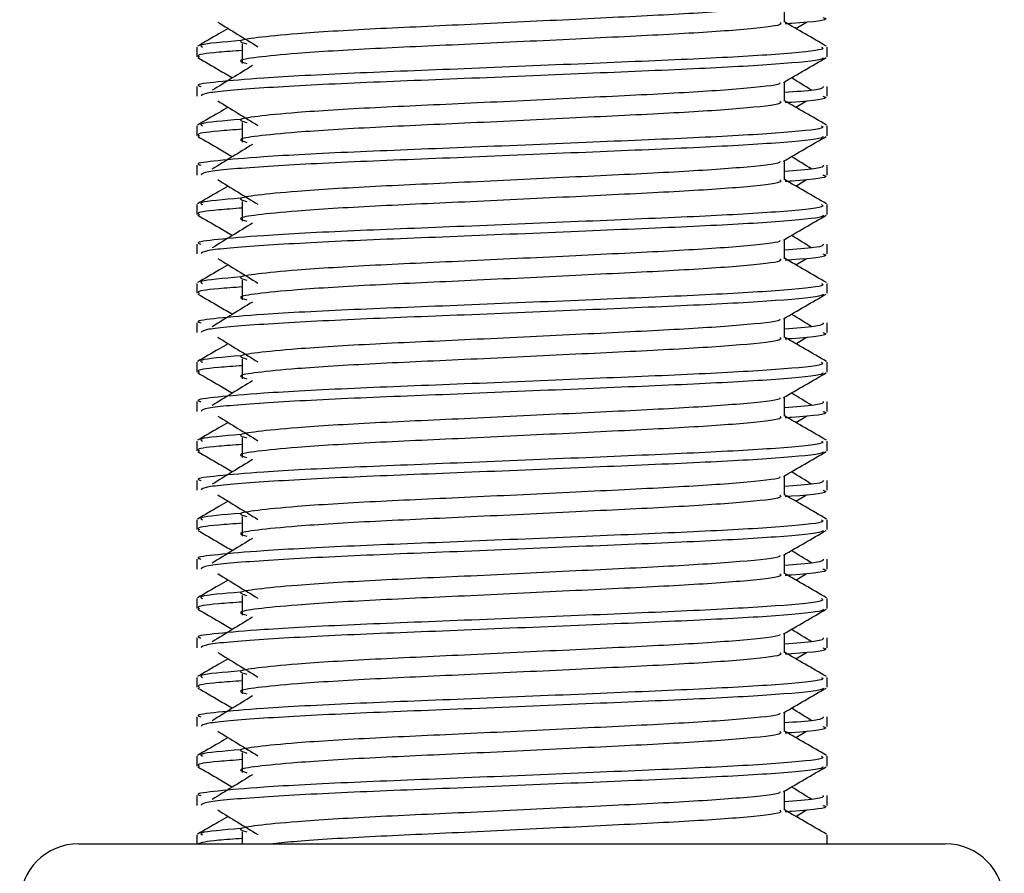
# Model space of a CAD drawing. Header units: millimetres. Extents: x 0 to 420, y 0 to 297.
# Tile 41 of 62: x 284.93 to 288.48, y 183.05 to 186.13. Entities that reach past the tile are written whole.
import ezdxf

# ---------------------------------------------------------------- set-up
doc = ezdxf.new("R2010")
doc.units = ezdxf.units.MM

msp = doc.modelspace()

# ---------------------------------------------------------------- linework, layer by layer
at = {"color": 7, "linetype": 'Continuous', "lineweight": 25}
for p, q in [((287.6895, 186.1219), (287.6895, 186.1912)), ((287.7306, 186.0996), (287.7686, 186.1229)), ((285.5688, 186.0327), (285.5688, 185.9972)), ((285.7325, 186.0444), (285.7325, 185.9734)), ((287.8434, 185.9972), (287.8434, 186.0327)), ((285.5688, 185.8906), (285.5688, 185.8551)), ((287.6895, 185.8375), (287.6895, 185.9069)), ((287.8434, 185.8551), (287.8434, 185.8906)), ((287.7306, 185.8153), (287.7686, 185.8386)), ((285.5688, 185.7484), (285.5688, 185.7129)), ((285.7325, 185.7601), (285.7325, 185.689)), ((287.8434, 185.7129), (287.8434, 185.7484)), ((285.5688, 185.6062), (285.5688, 185.5708)), ((287.6895, 185.5532), (287.6895, 185.6225)), ((287.8434, 185.5708), (287.8434, 185.6062)), ((287.7306, 185.5309), (287.7686, 185.5542)), ((285.5688, 185.464), (285.5688, 185.4286)), ((285.7325, 185.4758), (285.7325, 185.4047)), ((287.8434, 185.4286), (287.8434, 185.464)), ((285.5688, 185.3219), (285.5688, 185.2865)), ((287.6895, 185.2689), (287.6895, 185.3382)), ((287.8434, 185.2865), (287.8434, 185.3219)), ((287.7306, 185.2466), (287.7686, 185.2699)), ((285.5688, 185.1797), (285.5688, 185.1442)), ((285.7325, 185.1915), (285.7325, 185.1204)), ((287.8434, 185.1442), (287.8434, 185.1797)), ((285.5688, 185.0376), (285.5688, 185.0021)), ((287.6895, 184.9845), (287.6895, 185.0539)), ((287.8434, 185.0021), (287.8434, 185.0376)), ((287.7306, 184.9623), (287.7686, 184.9856)), ((285.5688, 184.8954), (285.5688, 184.8599)), ((285.7325, 184.9071), (285.7325, 184.836)), ((287.8434, 184.8599), (287.8434, 184.8954)), ((285.5688, 184.7532), (285.5688, 184.7178)), ((287.6895, 184.7002), (287.6895, 184.7695)), ((287.8434, 184.7178), (287.8434, 184.7532)), ((287.7306, 184.678), (287.7686, 184.7013)), ((285.5688, 184.611), (285.5688, 184.5756)), ((285.7325, 184.6228), (285.7325, 184.5517)), ((287.8434, 184.5756), (287.8434, 184.611)), ((285.5688, 184.4689), (285.5688, 184.4335)), ((287.6895, 184.4159), (287.6895, 184.4852)), ((287.8434, 184.4335), (287.8434, 184.4689)), ((287.7306, 184.3936), (287.7686, 184.4169)), ((285.5688, 184.3267), (285.5688, 184.2913)), ((285.7325, 184.3385), (285.7325, 184.2674)), ((287.8434, 184.2913), (287.8434, 184.3267)), ((285.5688, 184.1846), (285.5688, 184.1491)), ((287.6895, 184.1316), (287.6895, 184.2009)), ((287.8434, 184.1491), (287.8434, 184.1846)), ((287.7306, 184.1093), (287.7686, 184.1326)), ((285.5688, 184.0424), (285.5688, 184.0069)), ((285.7325, 184.0541), (285.7325, 183.9831)), ((287.8434, 184.0069), (287.8434, 184.0424)), ((285.5688, 183.9003), (285.5688, 183.8648)), ((287.6895, 183.8472), (287.6895, 183.9165)), ((287.8434, 183.8648), (287.8434, 183.9003)), ((287.7306, 183.825), (287.7686, 183.8483)), ((285.5688, 183.7581), (285.5688, 183.7226)), ((285.7325, 183.7698), (285.7325, 183.6987)), ((287.8434, 183.7226), (287.8434, 183.7581)), ((285.5688, 183.6159), (285.5688, 183.5805)), ((287.6895, 183.5629), (287.6895, 183.6322)), ((287.8434, 183.5805), (287.8434, 183.6159)), ((287.7306, 183.5406), (287.7686, 183.5639)), ((285.5688, 183.4737), (285.5688, 183.4383)), ((285.7325, 183.4855), (285.7325, 183.4144)), ((287.8434, 183.4383), (287.8434, 183.4737)), ((285.5688, 183.3316), (285.5688, 183.2962)), ((287.6895, 183.2786), (287.6895, 183.3479)), ((287.8434, 183.2962), (287.8434, 183.3316)), ((287.7306, 183.2563), (287.7686, 183.2796)), ((285.5688, 183.1894), (285.5688, 183.1577)), ((285.7325, 183.2012), (285.7325, 183.1577)), ((287.8434, 183.1577), (287.8434, 183.1894)), ((285.1423, 183.1577), (286.8417, 183.1577)), ((286.8417, 183.1577), (288.2699, 183.1577))]:
    msp.add_line(p, q, dxfattribs=at)
for centre, start, end in [((285.1423, 182.9445), 90, 180), ((288.2699, 182.9445), 0, 90)]:
    msp.add_arc(centre, 0.2132, start, end, dxfattribs=at)
for points, knots in [([(287.6721, 186.1892), (287.6733, 186.1876), (287.6785, 186.1804), (287.5446, 186.1658), (287.2875, 186.1492), (286.938, 186.1327), (286.5585, 186.1139), (286.199, 186.0982), (285.9334, 186.0821), (285.7803, 186.0666), (285.7088, 186.0553), (285.7367, 186.0476), (285.7491, 186.0442)], [0, 0, 0, 0, 0.035107, 0.156135, 0.273953, 0.391653, 0.512699, 0.629093, 0.748412, 0.840135, 0.92875, 1, 1, 1, 1]), ([(287.8287, 186.1394), (287.8329, 186.1381), (287.8541, 186.1313), (287.7993, 186.1228), (287.7001, 186.1165), (287.6926, 186.116)], [0, 0, 0, 0, 0.18373, 0.938556, 1, 1, 1, 1]), ([(285.6817, 186.0996), (285.6705, 186.0931), (285.6336, 186.0718), (285.5967, 186.0504), (285.571, 186.0355)], [0, 0, 0, 0, 0.303338, 1, 1, 1, 1]), ([(285.6437, 186.1229), (285.6679, 186.1081), (285.7164, 186.0784), (285.7647, 186.0487), (285.7889, 186.0339)], [0, 0, 0, 0, 0.500011, 1, 1, 1, 1]), ([(287.6725, 186.1216), (287.6757, 186.1189), (287.685, 186.1106), (287.5466, 186.0947), (287.287, 186.0782), (286.9381, 186.0616), (286.5584, 186.0428), (286.199, 186.0271), (285.9334, 186.011), (285.7803, 185.9955), (285.7088, 185.9842), (285.7367, 185.9765), (285.7491, 185.9731)], [0, 0, 0, 0, 0.059132, 0.177163, 0.292064, 0.406849, 0.524898, 0.638409, 0.754774, 0.844226, 0.930647, 1, 1, 1, 1]), ([(287.8413, 186.0355), (287.8156, 186.0504), (287.765, 186.0797), (287.7144, 186.1089), (287.6895, 186.1233)], [0, 0, 0, 0, 0.508368, 1, 1, 1, 1]), ([(287.8238, 186.0327), (287.8273, 186.03), (287.838, 186.0217), (287.678, 186.0059), (287.3779, 185.9893), (286.9745, 185.9728), (286.5352, 185.954), (286.12, 185.9383), (285.8113, 185.9221), (285.6385, 185.9067), (285.5595, 185.8974), (285.5786, 185.8918), (285.583, 185.8906)], [0, 0, 0, 0, 0.061077, 0.184512, 0.304677, 0.424721, 0.548174, 0.666888, 0.788581, 0.882129, 0.97251, 1, 1, 1, 1]), ([(285.7262, 186.056), (285.6646, 186.0507), (285.5701, 186.0427), (285.5837, 186.0353), (285.5885, 186.0327)], [0, 0, 0, 0, 0.651043, 1, 1, 1, 1]), ([(285.5715, 185.9944), (285.5972, 185.9795), (285.6392, 185.9552), (285.6811, 185.9309), (285.6973, 185.9215)], [0, 0, 0, 0, 0.61317, 1, 1, 1, 1]), ([(285.7325, 186.0202), (285.7023, 186.018), (285.6094, 186.0112), (285.565, 186.004), (285.5758, 185.9985), (285.5783, 185.9972)], [0, 0, 0, 0, 0.270543, 0.831179, 1, 1, 1, 1]), ([(287.8299, 185.9942), (287.829, 185.9924), (287.8254, 185.9851), (287.6784, 185.9703), (287.3779, 185.9538), (286.9744, 185.9372), (286.5356, 185.9184), (286.1185, 185.9027), (285.7902, 185.8851), (285.5923, 185.8683), (285.5861, 185.859), (285.5836, 185.8551)], [0, 0, 0, 0, 0.0399117, 0.1661575, 0.2890582, 0.4118359, 0.5381002, 0.6595169, 0.7839817, 0.9096926, 1, 1, 1, 1]), ([(287.6865, 185.9051), (287.7122, 185.92), (287.7636, 185.9497), (287.815, 185.9795), (287.8407, 185.9944)], [0, 0, 0, 0, 0.499936, 1, 1, 1, 1]), ([(285.7693, 185.9656), (285.745, 185.9508), (285.6966, 185.9211), (285.6482, 185.8914), (285.624, 185.8766)], [0, 0, 0, 0, 0.49999, 1, 1, 1, 1]), ([(287.7882, 185.8766), (287.7641, 185.8914), (287.7396, 185.9064), (287.7152, 185.9214), (287.7149, 185.9215)], [0, 0, 0, 0, 0.989832, 1, 1, 1, 1]), ([(287.6721, 185.9048), (287.6733, 185.9032), (287.6785, 185.8961), (287.5446, 185.8815), (287.2875, 185.8649), (286.938, 185.8484), (286.5585, 185.8296), (286.199, 185.8139), (285.9334, 185.7977), (285.7803, 185.7823), (285.7088, 185.7709), (285.7367, 185.7633), (285.7491, 185.7599)], [0, 0, 0, 0, 0.035107, 0.156135, 0.273953, 0.391653, 0.512699, 0.629093, 0.748412, 0.840135, 0.92875, 1, 1, 1, 1]), ([(287.8292, 185.8906), (287.8299, 185.8863), (287.8309, 185.8791), (287.7306, 185.8713), (287.6895, 185.8681)], [0, 0, 0, 0, 0.590683, 1, 1, 1, 1]), ([(287.8287, 185.8551), (287.8329, 185.8538), (287.8541, 185.847), (287.7993, 185.8385), (287.7001, 185.8321), (287.6926, 185.8317)], [0, 0, 0, 0, 0.18373, 0.938556, 1, 1, 1, 1]), ([(285.6817, 185.8153), (285.6705, 185.8088), (285.6336, 185.7874), (285.5967, 185.7661), (285.571, 185.7512)], [0, 0, 0, 0, 0.303338, 1, 1, 1, 1]), ([(285.6437, 185.8386), (285.6679, 185.8237), (285.7164, 185.7941), (285.7647, 185.7644), (285.7889, 185.7495)], [0, 0, 0, 0, 0.500011, 1, 1, 1, 1]), ([(287.6725, 185.8373), (287.6757, 185.8346), (287.685, 185.8263), (287.5466, 185.8104), (287.287, 185.7938), (286.9381, 185.7773), (286.5584, 185.7585), (286.199, 185.7428), (285.9334, 185.7266), (285.7803, 185.7112), (285.7088, 185.6999), (285.7367, 185.6922), (285.7491, 185.6888)], [0, 0, 0, 0, 0.059132, 0.177163, 0.292064, 0.406849, 0.524898, 0.638409, 0.754774, 0.844226, 0.930647, 1, 1, 1, 1]), ([(287.8413, 185.7512), (287.8156, 185.7661), (287.765, 185.7953), (287.7144, 185.8246), (287.6895, 185.839)], [0, 0, 0, 0, 0.508368, 1, 1, 1, 1]), ([(287.8238, 185.7484), (287.8273, 185.7456), (287.838, 185.7374), (287.678, 185.7216), (287.3779, 185.705), (286.9745, 185.6884), (286.5352, 185.6697), (286.12, 185.6539), (285.8113, 185.6378), (285.6385, 185.6223), (285.5595, 185.613), (285.5786, 185.6075), (285.583, 185.6062)], [0, 0, 0, 0, 0.061077, 0.184512, 0.304677, 0.424721, 0.548174, 0.666888, 0.788581, 0.882129, 0.97251, 1, 1, 1, 1]), ([(285.7262, 185.7717), (285.6646, 185.7664), (285.5701, 185.7584), (285.5837, 185.7509), (285.5885, 185.7484)], [0, 0, 0, 0, 0.651043, 1, 1, 1, 1]), ([(285.5715, 185.71), (285.5972, 185.6952), (285.6392, 185.6709), (285.6811, 185.6466), (285.6973, 185.6372)], [0, 0, 0, 0, 0.61317, 1, 1, 1, 1]), ([(285.7325, 185.7359), (285.7023, 185.7337), (285.6094, 185.7269), (285.565, 185.7197), (285.5758, 185.7142), (285.5783, 185.7129)], [0, 0, 0, 0, 0.270543, 0.831179, 1, 1, 1, 1]), ([(287.8299, 185.7099), (287.829, 185.7081), (287.8254, 185.7007), (287.6784, 185.686), (287.3779, 185.6694), (286.9744, 185.6529), (286.5356, 185.6341), (286.1185, 185.6184), (285.7902, 185.6008), (285.5923, 185.584), (285.5861, 185.5747), (285.5836, 185.5708)], [0, 0, 0, 0, 0.039912, 0.166158, 0.289058, 0.411836, 0.5381, 0.659517, 0.783982, 0.909693, 1, 1, 1, 1]), ([(287.6865, 185.6207), (287.7122, 185.6356), (287.7636, 185.6654), (287.815, 185.6952), (287.8407, 185.71)], [0, 0, 0, 0, 0.4999356, 1, 1, 1, 1]), ([(285.7693, 185.6813), (285.745, 185.6664), (285.6966, 185.6368), (285.6482, 185.6071), (285.624, 185.5922)], [0, 0, 0, 0, 0.49999, 1, 1, 1, 1]), ([(287.7882, 185.5922), (287.7641, 185.6071), (287.7396, 185.6221), (287.7152, 185.6371), (287.7149, 185.6372)], [0, 0, 0, 0, 0.989832, 1, 1, 1, 1]), ([(287.6721, 185.6205), (287.6733, 185.6189), (287.6785, 185.6118), (287.5446, 185.5971), (287.2875, 185.5806), (286.938, 185.564), (286.5585, 185.5453), (286.199, 185.5295), (285.9334, 185.5134), (285.7803, 185.498), (285.7088, 185.4866), (285.7367, 185.4789), (285.7491, 185.4755)], [0, 0, 0, 0, 0.035107, 0.156135, 0.273953, 0.391653, 0.512699, 0.629093, 0.748412, 0.840135, 0.92875, 1, 1, 1, 1]), ([(287.8292, 185.6062), (287.8299, 185.602), (287.8309, 185.5948), (287.7306, 185.587), (287.6895, 185.5838)], [0, 0, 0, 0, 0.590683, 1, 1, 1, 1]), ([(287.8287, 185.5708), (287.8329, 185.5695), (287.8541, 185.5627), (287.7993, 185.5542), (287.7001, 185.5478), (287.6926, 185.5473)], [0, 0, 0, 0, 0.18373, 0.938556, 1, 1, 1, 1]), ([(285.6817, 185.5309), (285.6705, 185.5245), (285.6336, 185.5031), (285.5967, 185.4817), (285.571, 185.4669)], [0, 0, 0, 0, 0.303338, 1, 1, 1, 1]), ([(285.6437, 185.5542), (285.6679, 185.5394), (285.7164, 185.5097), (285.7647, 185.48), (285.7889, 185.4652)], [0, 0, 0, 0, 0.500011, 1, 1, 1, 1]), ([(287.6725, 185.553), (287.6757, 185.5502), (287.685, 185.542), (287.5466, 185.5261), (287.287, 185.5095), (286.9381, 185.4929), (286.5584, 185.4742), (286.199, 185.4585), (285.9334, 185.4423), (285.7803, 185.4269), (285.7088, 185.4155), (285.7367, 185.4079), (285.7491, 185.4045)], [0, 0, 0, 0, 0.059132, 0.177163, 0.292064, 0.406849, 0.524898, 0.638409, 0.754774, 0.844226, 0.930647, 1, 1, 1, 1]), ([(287.8413, 185.4669), (287.8156, 185.4817), (287.765, 185.511), (287.7144, 185.5403), (287.6895, 185.5547)], [0, 0, 0, 0, 0.508368, 1, 1, 1, 1]), ([(287.8238, 185.464), (287.8273, 185.4613), (287.838, 185.4531), (287.678, 185.4372), (287.3779, 185.4206), (286.9745, 185.4041), (286.5352, 185.3853), (286.12, 185.3696), (285.8113, 185.3535), (285.6385, 185.338), (285.5595, 185.3287), (285.5786, 185.3232), (285.583, 185.3219)], [0, 0, 0, 0, 0.061077, 0.184512, 0.304677, 0.424721, 0.548174, 0.666888, 0.788581, 0.882129, 0.97251, 1, 1, 1, 1]), ([(285.7262, 185.4873), (285.6646, 185.4821), (285.5701, 185.474), (285.5837, 185.4666), (285.5885, 185.464)], [0, 0, 0, 0, 0.651043, 1, 1, 1, 1]), ([(285.5715, 185.4257), (285.5972, 185.4108), (285.6392, 185.3866), (285.6811, 185.3623), (285.6973, 185.3529)], [0, 0, 0, 0, 0.61317, 1, 1, 1, 1]), ([(285.7325, 185.4516), (285.7023, 185.4493), (285.6094, 185.4425), (285.565, 185.4353), (285.5758, 185.4298), (285.5783, 185.4286)], [0, 0, 0, 0, 0.270543, 0.831179, 1, 1, 1, 1]), ([(287.8299, 185.4255), (287.829, 185.4238), (287.8254, 185.4164), (287.6784, 185.4017), (287.3779, 185.3851), (286.9744, 185.3686), (286.5356, 185.3498), (286.1185, 185.3341), (285.7902, 185.3165), (285.5923, 185.2997), (285.5861, 185.2904), (285.5836, 185.2865)], [0, 0, 0, 0, 0.039912, 0.166158, 0.289058, 0.411836, 0.5381, 0.659517, 0.783982, 0.909693, 1, 1, 1, 1]), ([(287.6865, 185.3364), (287.7122, 185.3513), (287.7636, 185.3811), (287.815, 185.4108), (287.8407, 185.4257)], [0, 0, 0, 0, 0.4999356, 1, 1, 1, 1]), ([(285.7693, 185.3969), (285.745, 185.3821), (285.6966, 185.3524), (285.6482, 185.3228), (285.624, 185.3079)], [0, 0, 0, 0, 0.49999, 1, 1, 1, 1]), ([(287.7882, 185.3079), (287.7641, 185.3228), (287.7396, 185.3377), (287.7152, 185.3527), (287.7149, 185.3529)], [0, 0, 0, 0, 0.989832, 1, 1, 1, 1]), ([(287.6721, 185.3362), (287.6733, 185.3346), (287.6785, 185.3274), (287.5446, 185.3128), (287.2875, 185.2963), (286.938, 185.2797), (286.5585, 185.2609), (286.199, 185.2452), (285.9334, 185.2291), (285.7803, 185.2136), (285.7088, 185.2023), (285.7367, 185.1946), (285.7491, 185.1912)], [0, 0, 0, 0, 0.035107, 0.156135, 0.273953, 0.391653, 0.512699, 0.629093, 0.748412, 0.840135, 0.92875, 1, 1, 1, 1]), ([(287.8292, 185.3219), (287.8299, 185.3177), (287.8309, 185.3105), (287.7306, 185.3027), (287.6895, 185.2995)], [0, 0, 0, 0, 0.590683, 1, 1, 1, 1]), ([(287.8287, 185.2865), (287.8329, 185.2851), (287.8541, 185.2783), (287.7993, 185.2698), (287.7001, 185.2635), (287.6926, 185.263)], [0, 0, 0, 0, 0.18373, 0.938556, 1, 1, 1, 1]), ([(285.6817, 185.2466), (285.6705, 185.2401), (285.6336, 185.2188), (285.5967, 185.1974), (285.571, 185.1825)], [0, 0, 0, 0, 0.303338, 1, 1, 1, 1]), ([(285.6437, 185.2699), (285.6679, 185.2551), (285.7164, 185.2254), (285.7647, 185.1957), (285.7889, 185.1809)], [0, 0, 0, 0, 0.5000113, 1, 1, 1, 1]), ([(287.6725, 185.2687), (287.6757, 185.2659), (287.685, 185.2576), (287.5466, 185.2418), (287.287, 185.2252), (286.9381, 185.2086), (286.5584, 185.1898), (286.199, 185.1741), (285.9334, 185.158), (285.7803, 185.1425), (285.7088, 185.1312), (285.7367, 185.1235), (285.7491, 185.1201)], [0, 0, 0, 0, 0.059132, 0.177163, 0.292064, 0.406849, 0.524898, 0.638409, 0.754774, 0.844226, 0.930647, 1, 1, 1, 1]), ([(287.8413, 185.1825), (287.8156, 185.1974), (287.765, 185.2267), (287.7144, 185.256), (287.6895, 185.2704)], [0, 0, 0, 0, 0.5083681, 1, 1, 1, 1]), ([(287.8238, 185.1797), (287.8273, 185.177), (287.838, 185.1687), (287.678, 185.1529), (287.3779, 185.1363), (286.9745, 185.1198), (286.5352, 185.101), (286.12, 185.0853), (285.8113, 185.0691), (285.6385, 185.0537), (285.5595, 185.0444), (285.5786, 185.0389), (285.583, 185.0376)], [0, 0, 0, 0, 0.061077, 0.184512, 0.304677, 0.424721, 0.548174, 0.666888, 0.788581, 0.882129, 0.97251, 1, 1, 1, 1]), ([(285.7262, 185.203), (285.6646, 185.1978), (285.5701, 185.1897), (285.5837, 185.1823), (285.5885, 185.1797)], [0, 0, 0, 0, 0.651043, 1, 1, 1, 1]), ([(285.5715, 185.1414), (285.5972, 185.1265), (285.6392, 185.1022), (285.6811, 185.078), (285.6973, 185.0686)], [0, 0, 0, 0, 0.61317, 1, 1, 1, 1]), ([(285.7325, 185.1672), (285.7023, 185.165), (285.6094, 185.1582), (285.565, 185.151), (285.5758, 185.1455), (285.5783, 185.1442)], [0, 0, 0, 0, 0.270543, 0.831179, 1, 1, 1, 1]), ([(287.8299, 185.1412), (287.829, 185.1394), (287.8254, 185.1321), (287.6784, 185.1173), (287.3779, 185.1008), (286.9744, 185.0842), (286.5356, 185.0655), (286.1185, 185.0497), (285.7902, 185.0321), (285.5923, 185.0154), (285.5861, 185.006), (285.5836, 185.0021)], [0, 0, 0, 0, 0.039912, 0.166158, 0.289058, 0.411836, 0.5381, 0.659517, 0.783982, 0.909693, 1, 1, 1, 1]), ([(287.6865, 185.0521), (287.7122, 185.067), (287.7636, 185.0967), (287.815, 185.1265), (287.8407, 185.1414)], [0, 0, 0, 0, 0.499936, 1, 1, 1, 1]), ([(285.7693, 185.1126), (285.745, 185.0978), (285.6966, 185.0681), (285.6482, 185.0384), (285.624, 185.0236)], [0, 0, 0, 0, 0.49999, 1, 1, 1, 1]), ([(287.7882, 185.0236), (287.7641, 185.0384), (287.7396, 185.0534), (287.7152, 185.0684), (287.7149, 185.0686)], [0, 0, 0, 0, 0.989832, 1, 1, 1, 1]), ([(287.6721, 185.0519), (287.6733, 185.0503), (287.6785, 185.0431), (287.5446, 185.0285), (287.2875, 185.0119), (286.938, 184.9954), (286.5585, 184.9766), (286.199, 184.9609), (285.9334, 184.9447), (285.7803, 184.9293), (285.7088, 184.9179), (285.7367, 184.9103), (285.7491, 184.9069)], [0, 0, 0, 0, 0.035107, 0.156135, 0.273953, 0.391653, 0.512699, 0.629093, 0.748412, 0.840135, 0.92875, 1, 1, 1, 1]), ([(287.8292, 185.0376), (287.8299, 185.0333), (287.8309, 185.0261), (287.7306, 185.0183), (287.6895, 185.0151)], [0, 0, 0, 0, 0.590683, 1, 1, 1, 1]), ([(287.8287, 185.0021), (287.8329, 185.0008), (287.8541, 184.994), (287.7993, 184.9855), (287.7001, 184.9792), (287.6926, 184.9787)], [0, 0, 0, 0, 0.18373, 0.938556, 1, 1, 1, 1]), ([(285.6817, 184.9623), (285.6705, 184.9558), (285.6336, 184.9344), (285.5967, 184.9131), (285.571, 184.8982)], [0, 0, 0, 0, 0.303338, 1, 1, 1, 1]), ([(285.6437, 184.9856), (285.6679, 184.9707), (285.7164, 184.9411), (285.7647, 184.9114), (285.7889, 184.8965)], [0, 0, 0, 0, 0.500011, 1, 1, 1, 1]), ([(287.6725, 184.9843), (287.6757, 184.9816), (287.685, 184.9733), (287.5466, 184.9574), (287.287, 184.9408), (286.9381, 184.9243), (286.5584, 184.9055), (286.199, 184.8898), (285.9334, 184.8737), (285.7803, 184.8582), (285.7088, 184.8469), (285.7367, 184.8392), (285.7491, 184.8358)], [0, 0, 0, 0, 0.059132, 0.1771634, 0.2920638, 0.4068492, 0.5248979, 0.6384095, 0.7547738, 0.8442256, 0.9306466, 1, 1, 1, 1]), ([(287.8413, 184.8982), (287.8156, 184.9131), (287.765, 184.9424), (287.7144, 184.9716), (287.6895, 184.986)], [0, 0, 0, 0, 0.508368, 1, 1, 1, 1]), ([(287.8238, 184.8954), (287.8273, 184.8926), (287.838, 184.8844), (287.678, 184.8686), (287.3779, 184.852), (286.9745, 184.8354), (286.5352, 184.8167), (286.12, 184.8009), (285.8113, 184.7848), (285.6385, 184.7694), (285.5595, 184.7601), (285.5786, 184.7545), (285.583, 184.7532)], [0, 0, 0, 0, 0.061077, 0.184512, 0.304677, 0.424721, 0.548174, 0.666888, 0.788581, 0.882129, 0.97251, 1, 1, 1, 1]), ([(285.7262, 184.9187), (285.6646, 184.9134), (285.5701, 184.9054), (285.5837, 184.898), (285.5885, 184.8954)], [0, 0, 0, 0, 0.651043, 1, 1, 1, 1]), ([(285.5715, 184.8571), (285.5972, 184.8422), (285.6392, 184.8179), (285.6811, 184.7936), (285.6973, 184.7842)], [0, 0, 0, 0, 0.61317, 1, 1, 1, 1]), ([(285.7325, 184.8829), (285.7023, 184.8807), (285.6094, 184.8739), (285.565, 184.8667), (285.5758, 184.8612), (285.5783, 184.8599)], [0, 0, 0, 0, 0.270543, 0.831179, 1, 1, 1, 1]), ([(287.8299, 184.8569), (287.829, 184.8551), (287.8254, 184.8478), (287.6784, 184.833), (287.3779, 184.8164), (286.9744, 184.7999), (286.5356, 184.7811), (286.1185, 184.7654), (285.7902, 184.7478), (285.5923, 184.731), (285.5861, 184.7217), (285.5836, 184.7178)], [0, 0, 0, 0, 0.039912, 0.166158, 0.289058, 0.411836, 0.5381, 0.659517, 0.783982, 0.909693, 1, 1, 1, 1]), ([(287.6865, 184.7678), (287.7122, 184.7826), (287.7636, 184.8124), (287.815, 184.8422), (287.8407, 184.8571)], [0, 0, 0, 0, 0.499936, 1, 1, 1, 1]), ([(285.7693, 184.8283), (285.745, 184.8135), (285.6966, 184.7838), (285.6482, 184.7541), (285.624, 184.7393)], [0, 0, 0, 0, 0.49999, 1, 1, 1, 1]), ([(287.7882, 184.7393), (287.7641, 184.7541), (287.7396, 184.7691), (287.7152, 184.7841), (287.7149, 184.7842)], [0, 0, 0, 0, 0.989832, 1, 1, 1, 1]), ([(287.6721, 184.7675), (287.6733, 184.7659), (287.6785, 184.7588), (287.5446, 184.7442), (287.2875, 184.7276), (286.938, 184.711), (286.5585, 184.6923), (286.199, 184.6765), (285.9334, 184.6604), (285.7803, 184.645), (285.7088, 184.6336), (285.7367, 184.626), (285.7491, 184.6225)], [0, 0, 0, 0, 0.035107, 0.156135, 0.273953, 0.391653, 0.512699, 0.629093, 0.748412, 0.840135, 0.92875, 1, 1, 1, 1]), ([(287.8292, 184.7532), (287.8299, 184.749), (287.8309, 184.7418), (287.7306, 184.734), (287.6895, 184.7308)], [0, 0, 0, 0, 0.590683, 1, 1, 1, 1]), ([(287.8287, 184.7178), (287.8329, 184.7165), (287.8541, 184.7097), (287.7993, 184.7012), (287.7001, 184.6948), (287.6926, 184.6943)], [0, 0, 0, 0, 0.18373, 0.938556, 1, 1, 1, 1]), ([(285.6817, 184.678), (285.6705, 184.6715), (285.6336, 184.6501), (285.5967, 184.6288), (285.571, 184.6139)], [0, 0, 0, 0, 0.303338, 1, 1, 1, 1]), ([(285.6437, 184.7013), (285.6679, 184.6864), (285.7164, 184.6567), (285.7647, 184.6271), (285.7889, 184.6122)], [0, 0, 0, 0, 0.500011, 1, 1, 1, 1]), ([(287.6725, 184.7), (287.6757, 184.6972), (287.685, 184.689), (287.5466, 184.6731), (287.287, 184.6565), (286.9381, 184.64), (286.5584, 184.6212), (286.199, 184.6055), (285.9334, 184.5893), (285.7803, 184.5739), (285.7088, 184.5625), (285.7367, 184.5549), (285.7491, 184.5515)], [0, 0, 0, 0, 0.059132, 0.177163, 0.292064, 0.406849, 0.524898, 0.638409, 0.754774, 0.844226, 0.930647, 1, 1, 1, 1]), ([(287.8413, 184.6139), (287.8156, 184.6288), (287.765, 184.658), (287.7144, 184.6873), (287.6895, 184.7017)], [0, 0, 0, 0, 0.5083681, 1, 1, 1, 1]), ([(287.8238, 184.611), (287.8273, 184.6083), (287.838, 184.6001), (287.678, 184.5842), (287.3779, 184.5677), (286.9745, 184.5511), (286.5352, 184.5323), (286.12, 184.5166), (285.8113, 184.5005), (285.6385, 184.485), (285.5595, 184.4757), (285.5786, 184.4702), (285.583, 184.4689)], [0, 0, 0, 0, 0.061077, 0.184512, 0.304677, 0.424721, 0.548174, 0.666888, 0.788581, 0.882129, 0.97251, 1, 1, 1, 1]), ([(285.7262, 184.6343), (285.6646, 184.6291), (285.5701, 184.6211), (285.5837, 184.6136), (285.5885, 184.611)], [0, 0, 0, 0, 0.651043, 1, 1, 1, 1]), ([(285.5715, 184.5727), (285.5972, 184.5578), (285.6392, 184.5336), (285.6811, 184.5093), (285.6973, 184.4999)], [0, 0, 0, 0, 0.61317, 1, 1, 1, 1]), ([(285.7325, 184.5986), (285.7023, 184.5964), (285.6094, 184.5896), (285.565, 184.5823), (285.5758, 184.5769), (285.5783, 184.5756)], [0, 0, 0, 0, 0.270543, 0.831179, 1, 1, 1, 1]), ([(287.8299, 184.5725), (287.829, 184.5708), (287.8254, 184.5634), (287.6784, 184.5487), (287.3779, 184.5321), (286.9744, 184.5156), (286.5356, 184.4968), (286.1185, 184.4811), (285.7902, 184.4635), (285.5923, 184.4467), (285.5861, 184.4374), (285.5836, 184.4335)], [0, 0, 0, 0, 0.039912, 0.166158, 0.289058, 0.411836, 0.5381, 0.659517, 0.783982, 0.909693, 1, 1, 1, 1]), ([(287.6865, 184.4834), (287.7122, 184.4983), (287.7636, 184.5281), (287.815, 184.5578), (287.8407, 184.5727)], [0, 0, 0, 0, 0.499936, 1, 1, 1, 1]), ([(285.7693, 184.544), (285.745, 184.5291), (285.6966, 184.4994), (285.6482, 184.4698), (285.624, 184.4549)], [0, 0, 0, 0, 0.49999, 1, 1, 1, 1]), ([(287.7882, 184.4549), (287.7641, 184.4698), (287.7396, 184.4848), (287.7152, 184.4997), (287.7149, 184.4999)], [0, 0, 0, 0, 0.9898318, 1, 1, 1, 1]), ([(287.6721, 184.4832), (287.6733, 184.4816), (287.6785, 184.4745), (287.5446, 184.4598), (287.2875, 184.4433), (286.938, 184.4267), (286.5585, 184.4079), (286.199, 184.3922), (285.9334, 184.3761), (285.7803, 184.3606), (285.7088, 184.3493), (285.7367, 184.3416), (285.7491, 184.3382)], [0, 0, 0, 0, 0.035107, 0.156135, 0.273953, 0.391653, 0.512699, 0.629093, 0.748412, 0.840135, 0.92875, 1, 1, 1, 1]), ([(287.8292, 184.4689), (287.8299, 184.4647), (287.8309, 184.4575), (287.7306, 184.4497), (287.6895, 184.4465)], [0, 0, 0, 0, 0.590683, 1, 1, 1, 1]), ([(287.8287, 184.4335), (287.8329, 184.4321), (287.8541, 184.4253), (287.7993, 184.4169), (287.7001, 184.4105), (287.6926, 184.41)], [0, 0, 0, 0, 0.18373, 0.938556, 1, 1, 1, 1]), ([(285.6817, 184.3936), (285.6705, 184.3871), (285.6336, 184.3658), (285.5967, 184.3444), (285.571, 184.3295)], [0, 0, 0, 0, 0.303338, 1, 1, 1, 1]), ([(285.6437, 184.4169), (285.6679, 184.4021), (285.7164, 184.3724), (285.7647, 184.3427), (285.7889, 184.3279)], [0, 0, 0, 0, 0.500011, 1, 1, 1, 1]), ([(287.6725, 184.4157), (287.6757, 184.4129), (287.685, 184.4046), (287.5466, 184.3888), (287.287, 184.3722), (286.9381, 184.3556), (286.5584, 184.3369), (286.199, 184.3211), (285.9334, 184.305), (285.7803, 184.2896), (285.7088, 184.2782), (285.7367, 184.2706), (285.7491, 184.2671)], [0, 0, 0, 0, 0.059132, 0.177163, 0.292064, 0.406849, 0.524898, 0.638409, 0.754774, 0.844226, 0.930647, 1, 1, 1, 1]), ([(287.8413, 184.3295), (287.8156, 184.3444), (287.765, 184.3737), (287.7144, 184.403), (287.6895, 184.4174)], [0, 0, 0, 0, 0.5083681, 1, 1, 1, 1]), ([(287.8238, 184.3267), (287.8273, 184.324), (287.838, 184.3158), (287.678, 184.2999), (287.3779, 184.2833), (286.9745, 184.2668), (286.5352, 184.248), (286.12, 184.2323), (285.8113, 184.2161), (285.6385, 184.2007), (285.5595, 184.1914), (285.5786, 184.1859), (285.583, 184.1846)], [0, 0, 0, 0, 0.061077, 0.184512, 0.304677, 0.424721, 0.548174, 0.666888, 0.788581, 0.882129, 0.97251, 1, 1, 1, 1]), ([(285.7262, 184.35), (285.6646, 184.3448), (285.5701, 184.3367), (285.5837, 184.3293), (285.5885, 184.3267)], [0, 0, 0, 0, 0.651043, 1, 1, 1, 1]), ([(285.5715, 184.2884), (285.5972, 184.2735), (285.6392, 184.2492), (285.6811, 184.225), (285.6973, 184.2156)], [0, 0, 0, 0, 0.61317, 1, 1, 1, 1]), ([(285.7325, 184.3142), (285.7023, 184.312), (285.6094, 184.3052), (285.565, 184.298), (285.5758, 184.2925), (285.5783, 184.2913)], [0, 0, 0, 0, 0.270543, 0.831179, 1, 1, 1, 1]), ([(287.8299, 184.2882), (287.829, 184.2864), (287.8254, 184.2791), (287.6784, 184.2644), (287.3779, 184.2478), (286.9744, 184.2312), (286.5356, 184.2125), (286.1185, 184.1967), (285.7902, 184.1791), (285.5923, 184.1624), (285.5861, 184.153), (285.5836, 184.1491)], [0, 0, 0, 0, 0.039912, 0.166158, 0.289058, 0.411836, 0.5381, 0.659517, 0.783982, 0.909693, 1, 1, 1, 1]), ([(287.6865, 184.1991), (287.7122, 184.214), (287.7636, 184.2438), (287.815, 184.2735), (287.8407, 184.2884)], [0, 0, 0, 0, 0.499936, 1, 1, 1, 1]), ([(285.7693, 184.2596), (285.745, 184.2448), (285.6966, 184.2151), (285.6482, 184.1854), (285.624, 184.1706)], [0, 0, 0, 0, 0.49999, 1, 1, 1, 1]), ([(287.7882, 184.1706), (287.7641, 184.1854), (287.7396, 184.2004), (287.7152, 184.2154), (287.7149, 184.2156)], [0, 0, 0, 0, 0.989832, 1, 1, 1, 1]), ([(287.6721, 184.1989), (287.6733, 184.1973), (287.6785, 184.1901), (287.5446, 184.1755), (287.2875, 184.1589), (286.938, 184.1424), (286.5585, 184.1236), (286.199, 184.1079), (285.9334, 184.0917), (285.7803, 184.0763), (285.7088, 184.065), (285.7367, 184.0573), (285.7491, 184.0539)], [0, 0, 0, 0, 0.035107, 0.156135, 0.273953, 0.391653, 0.512699, 0.629093, 0.748412, 0.840135, 0.92875, 1, 1, 1, 1]), ([(287.8292, 184.1846), (287.8299, 184.1803), (287.8309, 184.1732), (287.7306, 184.1653), (287.6895, 184.1621)], [0, 0, 0, 0, 0.590683, 1, 1, 1, 1]), ([(287.8287, 184.1491), (287.8329, 184.1478), (287.8541, 184.141), (287.7993, 184.1325), (287.7001, 184.1262), (287.6926, 184.1257)], [0, 0, 0, 0, 0.18373, 0.938556, 1, 1, 1, 1]), ([(285.6817, 184.1093), (285.6705, 184.1028), (285.6336, 184.0815), (285.5967, 184.0601), (285.571, 184.0452)], [0, 0, 0, 0, 0.303338, 1, 1, 1, 1]), ([(285.6437, 184.1326), (285.6679, 184.1178), (285.7164, 184.0881), (285.7647, 184.0584), (285.7889, 184.0436)], [0, 0, 0, 0, 0.500011, 1, 1, 1, 1]), ([(287.6725, 184.1313), (287.6757, 184.1286), (287.685, 184.1203), (287.5466, 184.1044), (287.287, 184.0878), (286.9381, 184.0713), (286.5584, 184.0525), (286.199, 184.0368), (285.9334, 184.0207), (285.7803, 184.0052), (285.7088, 183.9939), (285.7367, 183.9862), (285.7491, 183.9828)], [0, 0, 0, 0, 0.059132, 0.177163, 0.292064, 0.406849, 0.524898, 0.638409, 0.754774, 0.844226, 0.930647, 1, 1, 1, 1]), ([(287.8413, 184.0452), (287.8156, 184.0601), (287.765, 184.0894), (287.7144, 184.1186), (287.6895, 184.133)], [0, 0, 0, 0, 0.508368, 1, 1, 1, 1]), ([(287.8238, 184.0424), (287.8273, 184.0397), (287.838, 184.0314), (287.678, 184.0156), (287.3779, 183.999), (286.9745, 183.9824), (286.5352, 183.9637), (286.12, 183.948), (285.8113, 183.9318), (285.6385, 183.9164), (285.5595, 183.9071), (285.5786, 183.9015), (285.583, 183.9003)], [0, 0, 0, 0, 0.061077, 0.184512, 0.304677, 0.424721, 0.548174, 0.666888, 0.788581, 0.882129, 0.97251, 1, 1, 1, 1]), ([(285.7262, 184.0657), (285.6646, 184.0604), (285.5701, 184.0524), (285.5837, 184.045), (285.5885, 184.0424)], [0, 0, 0, 0, 0.651043, 1, 1, 1, 1]), ([(285.5715, 184.0041), (285.5972, 183.9892), (285.6392, 183.9649), (285.6811, 183.9406), (285.6973, 183.9312)], [0, 0, 0, 0, 0.61317, 1, 1, 1, 1]), ([(285.7325, 184.0299), (285.7023, 184.0277), (285.6094, 184.0209), (285.565, 184.0137), (285.5758, 184.0082), (285.5783, 184.0069)], [0, 0, 0, 0, 0.270543, 0.831179, 1, 1, 1, 1]), ([(287.8299, 184.0039), (287.829, 184.0021), (287.8254, 183.9948), (287.6784, 183.98), (287.3779, 183.9635), (286.9744, 183.9469), (286.5356, 183.9281), (286.1185, 183.9124), (285.7902, 183.8948), (285.5923, 183.878), (285.5861, 183.8687), (285.5836, 183.8648)], [0, 0, 0, 0, 0.039912, 0.166158, 0.289058, 0.411836, 0.5381, 0.659517, 0.783982, 0.909693, 1, 1, 1, 1]), ([(287.6865, 183.9148), (287.7122, 183.9297), (287.7636, 183.9594), (287.815, 183.9892), (287.8407, 184.0041)], [0, 0, 0, 0, 0.499936, 1, 1, 1, 1]), ([(285.7693, 183.9753), (285.745, 183.9605), (285.6966, 183.9308), (285.6482, 183.9011), (285.624, 183.8863)], [0, 0, 0, 0, 0.49999, 1, 1, 1, 1]), ([(287.7882, 183.8863), (287.7641, 183.9011), (287.7396, 183.9161), (287.7152, 183.9311), (287.7149, 183.9312)], [0, 0, 0, 0, 0.989832, 1, 1, 1, 1]), ([(287.6721, 183.9145), (287.6733, 183.9129), (287.6785, 183.9058), (287.5446, 183.8912), (287.2875, 183.8746), (286.938, 183.8581), (286.5585, 183.8393), (286.199, 183.8236), (285.9334, 183.8074), (285.7803, 183.792), (285.7088, 183.7806), (285.7367, 183.773), (285.7491, 183.7695)], [0, 0, 0, 0, 0.035107, 0.156135, 0.273953, 0.391653, 0.512699, 0.629093, 0.748412, 0.840135, 0.92875, 1, 1, 1, 1]), ([(287.8292, 183.9003), (287.8299, 183.896), (287.8309, 183.8888), (287.7306, 183.881), (287.6895, 183.8778)], [0, 0, 0, 0, 0.590683, 1, 1, 1, 1]), ([(287.8287, 183.8648), (287.8329, 183.8635), (287.8541, 183.8567), (287.7993, 183.8482), (287.7001, 183.8418), (287.6926, 183.8414)], [0, 0, 0, 0, 0.18373, 0.938556, 1, 1, 1, 1]), ([(285.6817, 183.825), (285.6705, 183.8185), (285.6336, 183.7971), (285.5967, 183.7758), (285.571, 183.7609)], [0, 0, 0, 0, 0.3033381, 1, 1, 1, 1]), ([(285.6437, 183.8483), (285.6679, 183.8334), (285.7164, 183.8037), (285.7647, 183.7741), (285.7889, 183.7592)], [0, 0, 0, 0, 0.500011, 1, 1, 1, 1]), ([(287.6725, 183.847), (287.6757, 183.8443), (287.685, 183.836), (287.5466, 183.8201), (287.287, 183.8035), (286.9381, 183.787), (286.5584, 183.7682), (286.199, 183.7525), (285.9334, 183.7363), (285.7803, 183.7209), (285.7088, 183.7096), (285.7367, 183.7019), (285.7491, 183.6985)], [0, 0, 0, 0, 0.059132, 0.177163, 0.292064, 0.406849, 0.524898, 0.638409, 0.754774, 0.844226, 0.930647, 1, 1, 1, 1]), ([(287.8413, 183.7609), (287.8156, 183.7758), (287.765, 183.805), (287.7144, 183.8343), (287.6895, 183.8487)], [0, 0, 0, 0, 0.508368, 1, 1, 1, 1]), ([(287.8238, 183.7581), (287.8273, 183.7553), (287.838, 183.7471), (287.678, 183.7313), (287.3779, 183.7147), (286.9745, 183.6981), (286.5352, 183.6794), (286.12, 183.6636), (285.8113, 183.6475), (285.6385, 183.632), (285.5595, 183.6227), (285.5786, 183.6172), (285.583, 183.6159)], [0, 0, 0, 0, 0.061077, 0.184512, 0.304677, 0.424721, 0.548174, 0.666888, 0.788581, 0.882129, 0.97251, 1, 1, 1, 1]), ([(285.7262, 183.7814), (285.6646, 183.7761), (285.5701, 183.7681), (285.5837, 183.7606), (285.5885, 183.7581)], [0, 0, 0, 0, 0.651043, 1, 1, 1, 1]), ([(285.5715, 183.7197), (285.5972, 183.7049), (285.6392, 183.6806), (285.6811, 183.6563), (285.6973, 183.6469)], [0, 0, 0, 0, 0.61317, 1, 1, 1, 1]), ([(285.7325, 183.7456), (285.7023, 183.7434), (285.6094, 183.7366), (285.565, 183.7294), (285.5758, 183.7239), (285.5783, 183.7226)], [0, 0, 0, 0, 0.270543, 0.831179, 1, 1, 1, 1]), ([(287.8299, 183.7195), (287.829, 183.7178), (287.8254, 183.7104), (287.6784, 183.6957), (287.3779, 183.6791), (286.9744, 183.6626), (286.5356, 183.6438), (286.1185, 183.6281), (285.7902, 183.6105), (285.5923, 183.5937), (285.5861, 183.5844), (285.5836, 183.5805)], [0, 0, 0, 0, 0.039912, 0.166158, 0.289058, 0.411836, 0.5381, 0.659517, 0.783982, 0.909693, 1, 1, 1, 1]), ([(287.6865, 183.6304), (287.7122, 183.6453), (287.7636, 183.6751), (287.815, 183.7049), (287.8407, 183.7197)], [0, 0, 0, 0, 0.499936, 1, 1, 1, 1]), ([(285.7693, 183.691), (285.745, 183.6761), (285.6966, 183.6465), (285.6482, 183.6168), (285.624, 183.6019)], [0, 0, 0, 0, 0.49999, 1, 1, 1, 1]), ([(287.7882, 183.6019), (287.7641, 183.6168), (287.7396, 183.6318), (287.7152, 183.6468), (287.7149, 183.6469)], [0, 0, 0, 0, 0.989832, 1, 1, 1, 1]), ([(287.6721, 183.6302), (287.6733, 183.6286), (287.6785, 183.6215), (287.5446, 183.6068), (287.2875, 183.5903), (286.938, 183.5737), (286.5585, 183.555), (286.199, 183.5392), (285.9334, 183.5231), (285.7803, 183.5077), (285.7088, 183.4963), (285.7367, 183.4886), (285.7491, 183.4852)], [0, 0, 0, 0, 0.035107, 0.156135, 0.273953, 0.391653, 0.512699, 0.629093, 0.748412, 0.840135, 0.92875, 1, 1, 1, 1]), ([(287.8292, 183.6159), (287.8299, 183.6117), (287.8309, 183.6045), (287.7306, 183.5967), (287.6895, 183.5935)], [0, 0, 0, 0, 0.590683, 1, 1, 1, 1]), ([(287.8287, 183.5805), (287.8329, 183.5792), (287.8541, 183.5724), (287.7993, 183.5639), (287.7001, 183.5575), (287.6926, 183.557)], [0, 0, 0, 0, 0.18373, 0.938556, 1, 1, 1, 1]), ([(285.6817, 183.5406), (285.6705, 183.5342), (285.6336, 183.5128), (285.5967, 183.4914), (285.571, 183.4766)], [0, 0, 0, 0, 0.303338, 1, 1, 1, 1]), ([(285.6437, 183.5639), (285.6679, 183.5491), (285.7164, 183.5194), (285.7647, 183.4897), (285.7889, 183.4749)], [0, 0, 0, 0, 0.500011, 1, 1, 1, 1]), ([(287.6725, 183.5627), (287.6757, 183.5599), (287.685, 183.5517), (287.5466, 183.5358), (287.287, 183.5192), (286.9381, 183.5026), (286.5584, 183.4839), (286.199, 183.4681), (285.9334, 183.452), (285.7803, 183.4366), (285.7088, 183.4252), (285.7367, 183.4176), (285.7491, 183.4142)], [0, 0, 0, 0, 0.059132, 0.177163, 0.292064, 0.406849, 0.524898, 0.638409, 0.754774, 0.844226, 0.930647, 1, 1, 1, 1]), ([(287.8413, 183.4766), (287.8156, 183.4914), (287.765, 183.5207), (287.7144, 183.55), (287.6895, 183.5644)], [0, 0, 0, 0, 0.508368, 1, 1, 1, 1]), ([(287.8238, 183.4737), (287.8273, 183.471), (287.838, 183.4628), (287.678, 183.4469), (287.3779, 183.4303), (286.9745, 183.4138), (286.5352, 183.395), (286.12, 183.3793), (285.8113, 183.3632), (285.6385, 183.3477), (285.5595, 183.3384), (285.5786, 183.3329), (285.583, 183.3316)], [0, 0, 0, 0, 0.061077, 0.184512, 0.304677, 0.424721, 0.548174, 0.666888, 0.788581, 0.882129, 0.97251, 1, 1, 1, 1]), ([(285.7262, 183.497), (285.6646, 183.4918), (285.5701, 183.4837), (285.5837, 183.4763), (285.5885, 183.4737)], [0, 0, 0, 0, 0.651043, 1, 1, 1, 1]), ([(285.5715, 183.4354), (285.5972, 183.4205), (285.6392, 183.3963), (285.6811, 183.372), (285.6973, 183.3626)], [0, 0, 0, 0, 0.61317, 1, 1, 1, 1]), ([(285.7325, 183.4612), (285.7023, 183.459), (285.6094, 183.4522), (285.565, 183.445), (285.5758, 183.4395), (285.5783, 183.4383)], [0, 0, 0, 0, 0.270543, 0.831179, 1, 1, 1, 1]), ([(287.8299, 183.4352), (287.829, 183.4335), (287.8254, 183.4261), (287.6784, 183.4114), (287.3779, 183.3948), (286.9744, 183.3783), (286.5356, 183.3595), (286.1185, 183.3438), (285.7902, 183.3262), (285.5923, 183.3094), (285.5861, 183.3001), (285.5836, 183.2962)], [0, 0, 0, 0, 0.039912, 0.166158, 0.289058, 0.411836, 0.5381, 0.659517, 0.783982, 0.909693, 1, 1, 1, 1]), ([(287.6865, 183.3461), (287.7122, 183.361), (287.7636, 183.3908), (287.815, 183.4205), (287.8407, 183.4354)], [0, 0, 0, 0, 0.499936, 1, 1, 1, 1]), ([(285.7693, 183.4066), (285.745, 183.3918), (285.6966, 183.3621), (285.6482, 183.3324), (285.624, 183.3176)], [0, 0, 0, 0, 0.49999, 1, 1, 1, 1]), ([(287.7882, 183.3176), (287.7641, 183.3324), (287.7396, 183.3474), (287.7152, 183.3624), (287.7149, 183.3626)], [0, 0, 0, 0, 0.989832, 1, 1, 1, 1]), ([(287.6721, 183.3459), (287.6733, 183.3443), (287.6785, 183.3371), (287.5446, 183.3225), (287.2875, 183.3059), (286.938, 183.2894), (286.5585, 183.2706), (286.199, 183.2549), (285.9334, 183.2388), (285.7803, 183.2233), (285.7088, 183.212), (285.7367, 183.2043), (285.7491, 183.2009)], [0, 0, 0, 0, 0.035107, 0.156135, 0.273953, 0.391653, 0.512699, 0.629093, 0.748412, 0.840135, 0.92875, 1, 1, 1, 1]), ([(287.8292, 183.3316), (287.8299, 183.3274), (287.8309, 183.3202), (287.7306, 183.3124), (287.6895, 183.3092)], [0, 0, 0, 0, 0.590683, 1, 1, 1, 1]), ([(287.8287, 183.2962), (287.8329, 183.2948), (287.8541, 183.288), (287.7993, 183.2795), (287.7001, 183.2732), (287.6926, 183.2727)], [0, 0, 0, 0, 0.18373, 0.938556, 1, 1, 1, 1]), ([(285.6817, 183.2563), (285.6705, 183.2498), (285.6336, 183.2285), (285.5967, 183.2071), (285.571, 183.1922)], [0, 0, 0, 0, 0.303338, 1, 1, 1, 1]), ([(285.6437, 183.2796), (285.6679, 183.2648), (285.7164, 183.2351), (285.7647, 183.2054), (285.7889, 183.1906)], [0, 0, 0, 0, 0.500011, 1, 1, 1, 1]), ([(287.6725, 183.2784), (287.6757, 183.2756), (287.685, 183.2673), (287.5466, 183.2515), (287.287, 183.2349), (286.9383, 183.2183), (286.5577, 183.1995), (286.2016, 183.1838), (285.9548, 183.1693), (285.8712, 183.1606), (285.8444, 183.1577)], [0, 0, 0, 0, 0.073049, 0.218861, 0.360804, 0.502606, 0.648439, 0.788666, 0.932418, 1, 1, 1, 1]), ([(287.8413, 183.1922), (287.8156, 183.2071), (287.765, 183.2364), (287.7144, 183.2657), (287.6895, 183.28)], [0, 0, 0, 0, 0.508368, 1, 1, 1, 1]), ([(285.7262, 183.2127), (285.6646, 183.2075), (285.5701, 183.1994), (285.5837, 183.192), (285.5885, 183.1894)], [0, 0, 0, 0, 0.651043, 1, 1, 1, 1]), ([(285.7325, 183.1769), (285.7016, 183.1747), (285.6066, 183.1679), (285.5866, 183.1618), (285.5731, 183.1577)], [0, 0, 0, 0, 0.325493, 1, 1, 1, 1])]:
    msp.add_open_spline(points, degree=3, knots=knots, dxfattribs=at)

doc.saveas('drawing.dxf')
